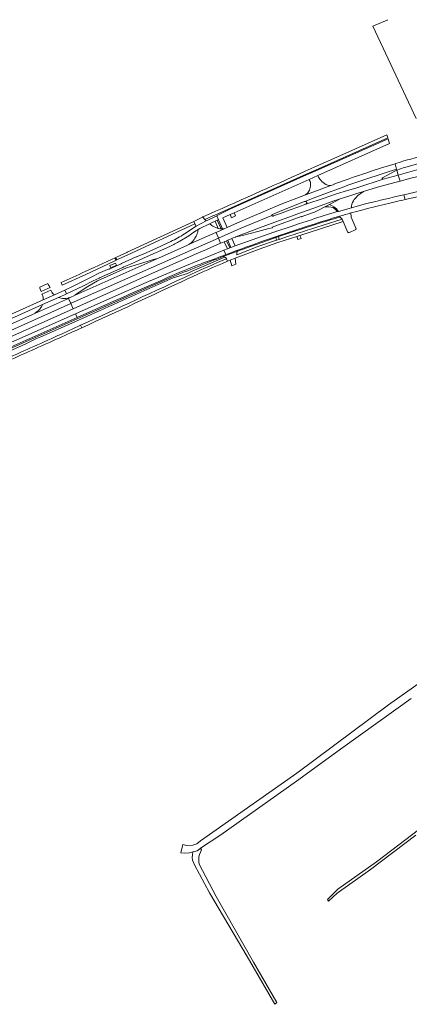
# Model space of a CAD drawing. Extents: x 148869 to 161638, y 453607 to 469810.
# Tile 10 of 256: x 152333 to 152580, y 460687 to 461310. Entities that reach past the tile are written whole.
import ezdxf
from ezdxf.lldxf.tags import DXFTag

# ---------------------------------------------------------------- set-up
doc = ezdxf.new("R2010")
doc.units = 0
for name, color, linetype, lineweight in [('B-OI-RI-DRUKLEIDING-G-niet meenemen', 190, 'RI-PERS', 18), ('B-RO-VH-VERHARDING_ASFALT-GV', 251, 'CONTINUOUS', 18), ('B-RO-VH-VERHARDING_FUNDERING_ZAND-GV', 251, 'CONTINUOUS', 18), ('B-RO-VH-VERHARDING_GESLOTEN-GV', 251, 'CONTINUOUS', 18), ('B-RO-VH-VERHARDING_OPEN-GV', 251, 'CONTINUOUS', 18)]:
    doc.layers.add(name, color=color, linetype=linetype, lineweight=lineweight)
tags = doc.linetypes.add('RI-PERS', pattern='A,7,-2,["P",Standard,S=1.8,R=0,X=-0.5,Y=-0.9],-2,7,-2,[102,NLCS.SHX,S=1,R=180,X=0,Y=0],-2', length=22).pattern_tags.tags
tags[6] = DXFTag(74, 10)

msp = doc.modelspace()

# ---------------------------------------------------------------- linework, layer by layer
at = {"layer": 'B-OI-RI-DRUKLEIDING-G-niet meenemen'}
for p, q in [((152557, 461305.6), (152566.6, 461309.7)), ((152584.5, 461247.2), (152557, 461305.6))]:
    msp.add_line(p, q, dxfattribs=at)
at = {"layer": 'B-RO-VH-VERHARDING_ASFALT-GV', "flags": 128}
for points in [[(152598.62, 461226.13), (152588.6, 461223.47), (152586.63, 461222.95), (152583.84, 461222.21), (152581.12, 461221.53), (152578.96, 461220.93), (152576.69, 461220.28), (152574.27, 461219.56), (152571.63, 461218.74), (152571.1, 461218.58), (152571.35, 461217.69), (152572.08, 461215.07), (152572.25, 461214.48), (152572.8, 461214.72), (152573.93, 461215.17), (152575.07, 461215.58), (152576.23, 461215.95), (152577.24, 461216.24), (152586.79, 461218.89), (152587.7, 461219.14), (152589.34, 461219.58), (152615.27, 461225.9)], [(152615.27, 461225.9), (152589.34, 461219.58), (152587.7, 461219.14), (152586.79, 461218.89), (152577.24, 461216.24), (152576.23, 461215.95), (152575.07, 461215.58), (152573.93, 461215.17), (152572.8, 461214.72), (152572.25, 461214.48), (152573.12, 461211.4), (152587.8, 461215.55), (152588.83, 461215.84), (152591.59, 461216.61), (152610.36, 461222.47)], [(152610.36, 461222.47), (152591.59, 461216.61), (152588.83, 461215.84), (152587.8, 461215.55), (152573.12, 461211.4), (152574.22, 461207.48), (152581.15, 461209.34), (152590.04, 461211.6), (152590.12, 461211.62), (152594.57, 461212.51), (152623.65, 461218.01)], [(152606.96, 461205.23), (152586.55, 461201.2), (152576.65, 461198.82), (152577.47, 461195.92), (152577.48, 461195.87), (152587.12, 461198.09), (152607.62, 461202.17)], [(152434.84, 461169.49), (152440.51, 461172.95), (152442.3, 461174.15), (152444.88, 461176.1), (152445.84, 461176.6), (152447.5, 461177.59), (152453.66, 461180.6), (152454.83, 461181.14), (152457.1, 461182.21), (152458.54, 461182.84), (152459.3, 461183.15), (152458.29, 461185.52), (152458.17, 461185.47), (152457.3, 461185.08), (152456.17, 461184.55), (152453.77, 461183.43), (152452.64, 461182.91), (152451.55, 461182.35), (152445.1, 461179.03), (152437.75, 461174.12)], [(152429.11, 461169.37), (152417.23, 461163.94), (152411.97, 461161.57), (152407.38, 461159.63), (152407.24, 461159.57), (152397.8, 461155.46), (152397.87, 461155.32), (152397.63, 461155.22), (152390.56, 461152.09), (152390.23, 461151.93), (152390.16, 461152.07), (152383.55, 461149.2), (152379.46, 461147.21), (152372.27, 461143.55), (152367.2, 461141.03), (152361.92, 461138.47), (152362.97, 461136.17), (152373.36, 461141.15), (152379.99, 461144.46), (152383.67, 461146.2), (152383.9, 461146.41), (152398.63, 461152.96), (152399.41, 461153.23), (152403.52, 461154.99), (152408.2, 461157.12), (152412.27, 461158.92), (152428.58, 461166.2)], [(152312.68, 461113.57), (152347.87, 461129.45), (152358.02, 461133.96), (152361.84, 461135.61), (152362.97, 461136.17), (152361.92, 461138.47), (152355.42, 461135.55), (152348.2, 461132.36), (152309.71, 461115.08)], [(152598.55, 460898.42), (152566.84, 460876.1), (152508.94, 460832.99), (152457.82, 460797.12), (152447.8, 460790.09), (152445.56, 460788.21), (152443.05, 460787.3), (152439.27, 460787.22), (152436.79, 460787.66), (152435.47, 460782.5), (152437.5, 460782.3), (152440.96, 460782.43), (152443.05, 460783.04), (152445.79, 460783.84), (152447.52, 460785.07), (152447.92, 460785.34), (152460.7, 460793.83), (152508.7, 460827.86), (152537.95, 460849.03), (152581.24, 460880.09)]]:
    msp.add_lwpolyline(points, dxfattribs=at)
for points in [[(152526.54, 461191.19), (152529.63, 461192.85), (152536.25, 461196.33), (152532.4, 461194.97), (152522.02, 461191.31), (152511.75, 461187.6), (152510.48, 461187.17), (152503.82, 461184.77), (152494.9, 461181.54), (152485.24, 461177.96), (152474.6, 461173.97), (152474.42, 461173.9), (152470.24, 461172.29), (152474.47, 461173.13), (152484.19, 461175.71), (152491.15, 461177.59), (152493.38, 461178.04), (152493.24, 461178.43), (152511.71, 461185.17), (152511.76, 461185.03), (152513.32, 461185.59), (152520.01, 461188), (152523.09, 461189.37)], [(152400.95, 461152.63), (152382.61, 461144.52), (152376.67, 461140.91), (152368.45, 461135.6), (152368.6, 461135.3), (152419.73, 461158.17), (152419.64, 461158.37), (152409.28, 461155.16)]]:
    msp.add_lwpolyline(points, close=True, dxfattribs=at)
at = {"layer": 'B-RO-VH-VERHARDING_ASFALT-GV'}
for points in [[(152437.75, 461174.12, -0.037141), (152429.11, 461169.37)], [(152428.58, 461166.2, 0.014456), (152434.84, 461169.49)]]:
    msp.add_lwpolyline(points, format="xyb", dxfattribs=at)
at = {"layer": 'B-RO-VH-VERHARDING_FUNDERING_ZAND-GV', "flags": 128}
msp.add_lwpolyline([(152591.18, 460800.97), (152559.34, 460776.75), (152534.95, 460759.57), (152528.26, 460752.99), (152528.93, 460751.91), (152534.45, 460757.01), (152555.48, 460771.92), (152584.18, 460793.58)], dxfattribs=at)
msp.add_lwpolyline([(152445.79, 460783.84), (152443.05, 460783.04), (152442.74, 460781.01), (152442.72, 460779.42), (152442.94, 460777.84), (152443.38, 460776.31), (152444.03, 460774.87), (152453.62, 460757.26), (152477.42, 460716.97), (152494.91, 460686.62), (152496.33, 460687.86), (152481.5, 460713.37), (152457.75, 460754.79), (152447.11, 460775.2), (152446.84, 460776.76), (152446.78, 460778.33), (152446.93, 460779.9), (152447.3, 460781.44), (152447.86, 460782.91), (152448.61, 460784.3), (152447.92, 460785.34), (152447.52, 460785.07)], close=True, dxfattribs=at)
at = {"layer": 'B-RO-VH-VERHARDING_GESLOTEN-GV', "flags": 128}
for points in [[(152572.08, 461215.07), (152571.35, 461217.69), (152571.1, 461218.58), (152567.51, 461217.45), (152561.89, 461215.66), (152556.05, 461213.8), (152552.58, 461212.68), (152550.38, 461211.94), (152548.08, 461211.15), (152545.88, 461210.38), (152543.5, 461209.53), (152541.31, 461208.77), (152539.57, 461208.19), (152538.82, 461207.95), (152532.36, 461205.69), (152532.44, 461205.49), (152530.49, 461204.8), (152527.53, 461203.68), (152521.95, 461201.66), (152514.42, 461198.91), (152508.81, 461196.83), (152498.88, 461192.87), (152489.13, 461188.8), (152479.23, 461184.63), (152471.4, 461181.18), (152467.1, 461179.29), (152464.74, 461178.15), (152464.68, 461178.11), (152462.91, 461177.33), (152457.77, 461175.08), (152459.27, 461171.51), (152472.93, 461177.49), (152493.14, 461185.75), (152493.11, 461185.82), (152493.09, 461185.96), (152493.11, 461186.1), (152493.17, 461186.24), (152493.27, 461186.35), (152493.39, 461186.44), (152497.95, 461188.37), (152502.62, 461190.26), (152513.81, 461194.59), (152513.85, 461194.61), (152514.03, 461194.68), (152520.91, 461197.43), (152527.59, 461199.96), (152535.8, 461202.97), (152541.8, 461205.1), (152550.01, 461207.9), (152564.9, 461212.78)], [(152572.25, 461214.48), (152572.08, 461215.07), (152564.9, 461212.78), (152550.01, 461207.9), (152541.8, 461205.1), (152535.8, 461202.97), (152527.59, 461199.96), (152520.91, 461197.43), (152514.03, 461194.68), (152514.21, 461194.71), (152514.41, 461194.7), (152514.59, 461194.65), (152514.76, 461194.57), (152514.91, 461194.45), (152515.03, 461194.3), (152515.11, 461194.13), (152515.16, 461193.94), (152515.17, 461193.75), (152515.14, 461193.56), (152515.07, 461193.39), (152514.97, 461193.22), (152514.83, 461193.09), (152514.67, 461192.99), (152514.49, 461192.92), (152526.21, 461196.82), (152533.42, 461199.19), (152538.91, 461200.93), (152546.93, 461203.38), (152563.58, 461208.71), (152563.51, 461208.7), (152563.36, 461208.72), (152563.23, 461208.78), (152563.12, 461208.87), (152563.03, 461208.99), (152562.98, 461209.12), (152562.98, 461209.27), (152563.01, 461209.41), (152563.08, 461209.54), (152563.18, 461209.64), (152563.22, 461209.67), (152570.59, 461213.71), (152571.68, 461214.23)], [(152465.14, 461170.18), (152467.74, 461171.31), (152468.67, 461171.58), (152470.08, 461172.14), (152470.24, 461172.29), (152474.42, 461173.9), (152474.6, 461173.97), (152485.24, 461177.96), (152494.9, 461181.54), (152503.82, 461184.77), (152510.48, 461187.17), (152511.75, 461187.6), (152522.02, 461191.31), (152532.4, 461194.97), (152536.25, 461196.33), (152542.4, 461198.34), (152547.49, 461199.93), (152551.07, 461200.96), (152560.06, 461203.62), (152570.85, 461206.58), (152574.22, 461207.48), (152573.12, 461211.4), (152563.65, 461208.72), (152563.58, 461208.71), (152546.93, 461203.38), (152538.91, 461200.93), (152533.42, 461199.19), (152526.21, 461196.82), (152514.49, 461192.92), (152510.14, 461191.38), (152504.12, 461189.22), (152498.46, 461187.16), (152494.17, 461185.59), (152493.82, 461185.46), (152493.81, 461185.45), (152493.66, 461185.42), (152493.52, 461185.43), (152493.38, 461185.48), (152493.26, 461185.57), (152493.17, 461185.68), (152493.14, 461185.75), (152472.93, 461177.49), (152459.27, 461171.51), (152460.64, 461168.24), (152460.77, 461168.3), (152461.84, 461168.76), (152462.91, 461169.22), (152464.39, 461169.86)], [(152563.58, 461208.71), (152563.65, 461208.72), (152573.12, 461211.4), (152572.25, 461214.48), (152571.68, 461214.23), (152570.59, 461213.71), (152563.22, 461209.67), (152563.18, 461209.64), (152563.08, 461209.54), (152563.01, 461209.41), (152562.98, 461209.27), (152562.98, 461209.12), (152563.03, 461208.99), (152563.12, 461208.87), (152563.23, 461208.78), (152563.36, 461208.72), (152563.51, 461208.7)], [(152368.6, 461135.3), (152364.93, 461133.67), (152364.48, 461133.47), (152364.24, 461133.36), (152365.72, 461130.12), (152366.09, 461130.29), (152445.27, 461165.38), (152459.27, 461171.51), (152457.77, 461175.08), (152457.66, 461175.02), (152443.77, 461168.92), (152440.54, 461167.5), (152439.67, 461167.03), (152426.95, 461161.38), (152419.73, 461158.17)], [(152365.72, 461130.12), (152367.23, 461126.8), (152411.9, 461146.75), (152446.64, 461162.14), (152451.63, 461164.34), (152460.64, 461168.24), (152459.27, 461171.51), (152445.27, 461165.38), (152366.09, 461130.29)], [(152296.02, 461102.86), (152282.2, 461096.7), (152277.37, 461094.53), (152273.47, 461092.83), (152274.88, 461089.46), (152275.42, 461089.7), (152365.72, 461130.12), (152364.24, 461133.36), (152343.36, 461124.01), (152303.21, 461106.1)], [(152292.9, 461093.61), (152367.23, 461126.8), (152365.72, 461130.12), (152275.42, 461089.7), (152274.88, 461089.46), (152276.27, 461086.12), (152282.27, 461088.81)], [(152290.55, 461088.87), (152287.28, 461087.41), (152277.53, 461083.08), (152278.5, 461080.76), (152369.76, 461121.26), (152368.72, 461123.54)]]:
    msp.add_lwpolyline(points, close=True, dxfattribs=at)
at = {"layer": 'B-RO-VH-VERHARDING_GESLOTEN-GV'}
for points in [[(152576.65, 461198.82, 0.009632), (152553.07, 461193.28)], [(152543.1, 461187.39, -0.008216), (152571.2, 461194.51)], [(152571.2, 461194.51, -0.011547), (152577.48, 461195.87)], [(152534.53, 461188.23, 0.010972), (152518.09, 461183.14)], [(152518.3, 461179.9, -0.007178), (152535.92, 461185.33)], [(152535.92, 461185.33, -0.00276), (152543.1, 461187.39)], [(152495.4, 461172.32, -0.00367), (152518.3, 461179.9)], [(152470.27, 461163.44, -0.003268), (152495.4, 461172.32)], [(152449.08, 461155.56, 0.004659), (152463.93, 461161.02)], [(152463.93, 461161.02, 0.002053), (152470.27, 461163.44)], [(152438.92, 461151.51, -0.01168), (152449.08, 461155.56)], [(152391.47, 461130.89, -0.00561), (152438.92, 461151.51)]]:
    msp.add_lwpolyline(points, format="xyb", dxfattribs=at)
at = {"layer": 'B-RO-VH-VERHARDING_GESLOTEN-GV', "flags": 128}
for points in [[(152577.48, 461195.87), (152577.47, 461195.92), (152576.65, 461198.82)], [(152553.07, 461193.28), (152543.4, 461190.59), (152535.34, 461188.37), (152534.53, 461188.23)], [(152518.09, 461183.14), (152509.92, 461180.58), (152504.61, 461178.66), (152496.28, 461175.92), (152496.04, 461175.83)], [(152496.04, 461175.83), (152494.61, 461175.32), (152494.38, 461175.23), (152469.86, 461166.58), (152467.19, 461165.63), (152466.43, 461165.37), (152464.93, 461164.78), (152462.72, 461163.88), (152463.93, 461161.02)], [(152463.93, 461161.02), (152462.72, 461163.88), (152438.01, 461153.81), (152413.42, 461143.29), (152390.59, 461133.24), (152368.72, 461123.54), (152369.76, 461121.26), (152391.47, 461130.89)]]:
    msp.add_lwpolyline(points, dxfattribs=at)
at = {"layer": 'B-RO-VH-VERHARDING_OPEN-GV', "flags": 128}
for points in [[(152449.35, 461184.87), (152449.44, 461184.67), (152450.57, 461183.17), (152452.1, 461183.94), (152455.72, 461185.57), (152456.97, 461186.07), (152514.83, 461211.85), (152520.76, 461214.54), (152566.51, 461234.89), (152566.48, 461235.01), (152565.96, 461236.83), (152536.17, 461223.64), (152519.93, 461216.4)], [(152462.91, 461177.33), (152464.68, 461178.11), (152461.96, 461184.22), (152466.65, 461186.33), (152469.26, 461187.46), (152516.66, 461208.65), (152522.11, 461211.1), (152567.5, 461231.36), (152566.66, 461234.36), (152520.95, 461214.07), (152515.02, 461211.44), (152466.49, 461189.75), (152458.13, 461185.66), (152458.17, 461185.47), (152458.29, 461185.52), (152459.3, 461183.15), (152461.93, 461177.26)], [(152519.93, 461216.4), (152514.23, 461213.83)], [(152522.11, 461211.1), (152516.66, 461208.65)], [(152517.31, 461203.41), (152516.91, 461201.85), (152515.79, 461200.17), (152514.42, 461198.91), (152521.95, 461201.66), (152527.53, 461203.68), (152530.49, 461204.8)], [(152517.62, 461205.92), (152517.62, 461205.14)], [(152530.49, 461204.8), (152529.45, 461204.8), (152528.58, 461204.97), (152527.28, 461205.45), (152526.39, 461206.1)], [(152547.02, 461197.96), (152547.45, 461198.38), (152551.07, 461200.96), (152547.49, 461199.93), (152542.4, 461198.34), (152536.25, 461196.33), (152529.63, 461192.85), (152530.91, 461192.19), (152532.4, 461191.27)], [(152532.4, 461191.27), (152530.91, 461192.19), (152529.63, 461192.85), (152526.54, 461191.19), (152529.24, 461191.31), (152531.9, 461190.87), (152533.94, 461189.01), (152534.53, 461188.23), (152535.34, 461188.37)], [(152535.34, 461188.37), (152543.4, 461190.59)], [(152536.33, 461184.84), (152535.92, 461185.33)], [(152535.92, 461185.33), (152536.33, 461184.84), (152537.52, 461183.52), (152538.2, 461182.05), (152541.13, 461174.96), (152541.37, 461175.08)], [(152541.37, 461175.08), (152541.67, 461175.22), (152541.82, 461174.88), (152546.3, 461176.85), (152546.15, 461177.2), (152546.53, 461177.36), (152543.27, 461184.81), (152543.1, 461187.39)], [(152393.33, 461156.91), (152396.28, 461158.27), (152401.39, 461160.66), (152444.4, 461180.43), (152443.64, 461181.97), (152401.41, 461162.49), (152401.35, 461162.47), (152397.14, 461160.52), (152396.99, 461160.45)], [(152453.66, 461180.6), (152447.5, 461177.59), (152445.84, 461176.6)], [(152459.16, 461177.61), (152458.54, 461177.81), (152455.67, 461179.11)], [(152461.08, 461177.28), (152458.54, 461182.84), (152457.1, 461182.21)], [(152457.1, 461182.21), (152459.16, 461177.61)], [(152461.93, 461177.26), (152459.3, 461183.15), (152458.54, 461182.84)], [(152458.54, 461182.84), (152461.08, 461177.28)], [(152462.31, 461159.84), (152471.28, 461163.21), (152495.65, 461171.87), (152497.21, 461172.47), (152521.42, 461180.35)], [(152508.97, 461172.54), (152510.89, 461173.17), (152538.2, 461182.05), (152537.52, 461183.52), (152521.46, 461178.38)], [(152440.54, 461167.5), (152443.77, 461168.92), (152457.66, 461175.02), (152457.77, 461175.08), (152462.91, 461177.33)], [(152464.3, 461158.41), (152464.95, 461156.84), (152465.58, 461157.11), (152466.71, 461157.59), (152469.85, 461158.77), (152484.94, 461164.48), (152496.81, 461168.61), (152508.97, 461172.54)], [(152497.71, 461170.7), (152496.09, 461170.16), (152484.87, 461166.29), (152470.96, 461160.99)], [(152471.28, 461163.21), (152462.31, 461159.84)], [(152359.7, 461143.34), (152360.41, 461141.78), (152375.2, 461148.45), (152389.17, 461155.01), (152393.33, 461156.91)], [(152464.95, 461156.84), (152464.3, 461158.41)], [(152152.01, 461022.85), (152164.36, 461028.52), (152164.28, 461028.73), (152166.77, 461029.85), (152169.93, 461031.25), (152178.76, 461035.15), (152261.72, 461072.39), (152288.92, 461084.44), (152291.94, 461085.64), (152299.22, 461088.98), (152343.32, 461108.59), (152414.6, 461140.16), (152429.62, 461146.72)], [(152429.62, 461146.72), (152414.6, 461140.16), (152343.32, 461108.59), (152299.22, 461088.98), (152291.94, 461085.64), (152293.45, 461082.39)], [(152430.52, 461146.24), (152439.7, 461149.19)], [(152415.35, 461139.62), (152430.52, 461146.24)], [(152353.25, 461138.07), (152353.35, 461138.1), (152353.17, 461138.51), (152347.47, 461135.92), (152347.64, 461135.5), (152347.94, 461135.63)], [(152358.02, 461133.96), (152347.87, 461129.45)], [(152348.2, 461132.36), (152355.42, 461135.55)], [(152364.24, 461133.36), (152364.48, 461133.47), (152364.93, 461133.67), (152364.85, 461133.84)], [(152391.47, 461130.89), (152369.76, 461121.26), (152278.5, 461080.76), (152236.57, 461062.15), (152212.05, 461051.15), (152181.86, 461037.46), (152151.48, 461023.68), (152119.35, 461009.23)], [(152343.3, 461124.19), (152343.36, 461124.01), (152364.24, 461133.36)], [(152346.79, 461109.1), (152370.22, 461119.4)], [(152372.73, 461114.76), (152372.03, 461116.3)], [(152372.03, 461116.3), (152372.73, 461114.76)]]:
    msp.add_lwpolyline(points, dxfattribs=at)
at = {"layer": 'B-RO-VH-VERHARDING_OPEN-GV'}
for points in [[(152514.23, 461213.83, -0.001578), (152449.35, 461184.87)], [(152516.66, 461208.65, -0.098092), (152517.62, 461205.92)], [(152523.35, 461208.88, -0.053554), (152522.11, 461211.1)], [(152526.39, 461206.1, -0.067678), (152523.35, 461208.88)], [(152517.62, 461205.14, -0.038934), (152517.31, 461203.41)], [(152544.73, 461195.14, -0.02894), (152547.02, 461197.96)], [(152535.34, 461188.37, 0.067376), (152532.4, 461191.27)], [(152532.4, 461191.27, -0.067376), (152535.34, 461188.37)], [(152543.4, 461190.59, -0.134081), (152544.73, 461195.14)], [(152535.92, 461185.33, 0.007178), (152518.3, 461179.9)], [(152521.42, 461180.35, -0.008642), (152536.33, 461184.84)], [(152543.1, 461187.39, 0.00276), (152535.92, 461185.33)], [(152455.67, 461179.11, -0.039439), (152453.66, 461180.6)], [(152461.08, 461177.28, -0.045719), (152459.16, 461177.61)], [(152459.16, 461177.61, 0.045719), (152461.08, 461177.28)], [(152518.3, 461179.9, 0.00367), (152495.4, 461172.32)], [(152521.46, 461178.38, 0.004636), (152497.71, 461170.7)], [(152444.38, 461171.42, -0.021301), (152443.17, 461169.73)], [(152445.17, 461172.8, -0.027472), (152444.38, 461171.42)], [(152446.31, 461176.23, -0.073407), (152445.17, 461172.8)], [(152445.84, 461176.6, -0.59682), (152446.31, 461176.23)], [(152461.08, 461177.28, 0.024749), (152461.93, 461177.26)], [(152461.93, 461177.26, -0.024749), (152461.08, 461177.28)], [(152461.93, 461177.26, 0.027063), (152462.91, 461177.33)], [(152462.91, 461177.33, -0.027063), (152461.93, 461177.26)], [(152495.4, 461172.32, 0.003268), (152470.27, 461163.44)], [(152442.2, 461168.71, -0.035422), (152440.54, 461167.5)], [(152443.17, 461169.73, -0.052004), (152442.2, 461168.71)], [(152396.99, 461160.45, -0.001181), (152374.97, 461150.3)], [(152462.31, 461159.84, 0.004102), (152429.62, 461146.72)], [(152429.62, 461146.72, -0.004102), (152462.31, 461159.84)], [(152439.7, 461149.19, -0.004615), (152463.34, 461159.47)], [(152463.93, 461161.02, -0.004659), (152449.08, 461155.56)], [(152463.34, 461159.47, 0.109355), (152462.31, 461159.84)], [(152462.31, 461159.84, -0.109355), (152463.34, 461159.47)], [(152463.34, 461159.47, -0.143189), (152464.3, 461158.41)], [(152470.27, 461163.44, -0.002053), (152463.93, 461161.02)], [(152470.96, 461160.99, -0.272647), (152471.28, 461163.21)], [(152449.08, 461155.56, 0.01168), (152438.92, 461151.51)], [(152440.04, 461145.88, -0.007514), (152464.95, 461156.84)], [(152464.3, 461158.41, 0.006012), (152442.11, 461148.68)], [(152374.97, 461150.3, -0.000787), (152359.7, 461143.34)], [(152442.11, 461148.68, -0.001967), (152372.03, 461116.3)], [(152438.92, 461151.51, 0.00561), (152391.47, 461130.89)], [(152372.73, 461114.76, 0.002313), (152440.04, 461145.88)], [(152347.94, 461135.63, -0.121296), (152348.2, 461132.36)], [(152355.42, 461135.55, -0.079649), (152353.25, 461138.07)], [(152361.42, 461133.29, -0.126679), (152358.02, 461133.96)], [(152364.85, 461133.84, -0.116903), (152361.42, 461133.29)], [(152370.22, 461119.4, -0.002166), (152415.35, 461139.62)], [(152347.87, 461129.45, -0.083654), (152346.85, 461127.5)], [(152346.85, 461127.5, -0.093692), (152343.3, 461124.19)], [(152372.03, 461116.3, -0.000393), (152357.66, 461109.75)], [(152297.8, 461086.83, 0.006446), (152346.79, 461109.1)], [(152357.66, 461109.75, -0.002447), (152322.89, 461094.31)], [(152358.33, 461108.21, 0.000481), (152372.73, 461114.76)], [(152323.55, 461092.73, 0.002453), (152358.33, 461108.21)]]:
    msp.add_lwpolyline(points, format="xyb", dxfattribs=at)
at = {"layer": 'B-RO-VH-VERHARDING_OPEN-GV', "flags": 128}
for points in [[(152515.02, 461211.44), (152520.95, 461214.07), (152520.76, 461214.54), (152514.83, 461211.85)], [(152449.35, 461184.87), (152449.26, 461184.83), (152443.72, 461182.01), (152443.64, 461181.97), (152444.4, 461180.43), (152445.1, 461179.03), (152451.55, 461182.35), (152450.57, 461183.17), (152449.44, 461184.67)], [(152466.65, 461186.33), (152467.55, 461184.4), (152470.14, 461185.59), (152469.26, 461187.46)], [(152469.86, 461166.58), (152467.74, 461171.31), (152465.14, 461170.18), (152467.19, 461165.63)], [(152497.21, 461172.47), (152495.65, 461171.87), (152496.09, 461170.16), (152497.71, 461170.7)], [(152508.97, 461172.54), (152509.37, 461171.34), (152509.61, 461170.62), (152511.54, 461171.34), (152511.33, 461171.92), (152510.89, 461173.17)], [(152466.43, 461165.37), (152464.39, 461169.86), (152462.91, 461169.22), (152464.93, 461164.78)], [(152464.39, 461169.86), (152466.43, 461165.37), (152467.19, 461165.63), (152465.14, 461170.18)], [(152394.4, 461158.85), (152394.91, 461157.76), (152394.36, 461157.49), (152393.87, 461158.58)], [(152466.71, 461157.59), (152467.81, 461154.01), (152468.06, 461154.1), (152470.3, 461154.92), (152469.85, 461158.77)], [(152394.69, 461154.26), (152394.05, 461155.68), (152390.43, 461154.07), (152391.06, 461152.66)], [(152346.08, 461140.46), (152346.17, 461140.13), (152346.27, 461139.8), (152347.09, 461137.62), (152352.76, 461140.19), (152352.39, 461140.67), (152352.04, 461141.17), (152352.02, 461141.2), (152352.01, 461141.22), (152351.88, 461141.43), (152351.72, 461141.69), (152351.42, 461142.22), (152351.39, 461142.28), (152351.16, 461142.76)]]:
    msp.add_lwpolyline(points, close=True, dxfattribs=at)

doc.saveas('drawing.dxf')
